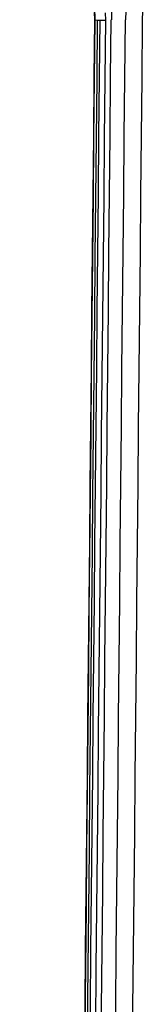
# Model space of a CAD drawing. Extents: x 8195 to 9024, y -2232 to -1505.
# Tile 28 of 42: x 8553.07 to 8557.4, y -1565.64 to -1531.05. Entities that reach past the tile are written whole.
import ezdxf

# ---------------------------------------------------------------- set-up
doc = ezdxf.new("R2010")
doc.units = 0
doc.layers.add('1', color=7, linetype='CONTINUOUS')

msp = doc.modelspace()

# ---------------------------------------------------------------- linework, layer by layer
at = {"layer": '1', "color": 7}
msp.add_line((8555.726, -1531.052, 32.459), (8555.725, -1531.052, 41.661), dxfattribs=at)
at = {"layer": '1', "color": 7, "extrusion": (0.010504, 0.999892, 0.01032)}
msp.add_lwpolyline([(-8571.337, 47.33), (-8571.368, 47.238), (-8571.401, 47.15), (-8571.435, 47.067), (-8571.453, 47.027), (-8571.471, 46.988), (-8571.489, 46.95), (-8571.507, 46.913), (-8571.526, 46.878), (-8571.546, 46.843), (-8571.565, 46.81), (-8571.585, 46.778), (-8571.605, 46.747), (-8571.626, 46.717), (-8571.647, 46.688), (-8571.668, 46.66), (-8571.69, 46.633), (-8571.712, 46.608), (-8571.734, 46.583), (-8571.756, 46.56), (-8571.779, 46.538), (-8571.803, 46.517), (-8571.826, 46.497), (-8571.838, 46.488), (-8571.85, 46.478), (-8571.862, 46.469), (-8571.875, 46.461), (-8571.887, 46.452), (-8571.899, 46.444), (-8571.912, 46.436), (-8571.924, 46.429), (-8571.937, 46.421), (-8571.949, 46.414), (-8571.962, 46.408), (-8571.975, 46.401), (-8571.988, 46.395), (-8572.001, 46.389), (-8572.014, 46.383), (-8572.027, 46.378), (-8572.041, 46.373), (-8572.054, 46.368), (-8572.067, 46.364), (-8572.081, 46.359), (-8572.095, 46.355), (-8572.108, 46.352), (-8572.122, 46.348), (-8572.136, 46.345), (-8572.15, 46.342), (-8572.164, 46.34), (-8572.178, 46.338), (-8572.192, 46.336), (-8572.207, 46.334), (-8572.221, 46.332), (-8572.235, 46.331), (-8572.25, 46.33), (-8572.265, 46.33), (-8572.279, 46.329), (-8572.294, 46.329), (-8572.309, 46.33), (-8572.324, 46.33), (-8572.339, 46.331), (-8572.354, 46.332), (-8572.369, 46.333), (-8572.4, 46.337), (-8572.431, 46.342), (-8572.463, 46.347), (-8572.494, 46.354), (-8572.526, 46.362), (-8572.559, 46.371), (-8572.591, 46.382), (-8572.624, 46.393), (-8572.658, 46.406), (-8572.692, 46.419), (-8572.726, 46.434), (-8572.76, 46.45), (-8572.795, 46.467), (-8572.83, 46.485), (-8572.865, 46.504), (-8572.901, 46.524), (-8572.937, 46.546), (-8572.973, 46.568), (-8573.01, 46.592)], dxfattribs=at)
at = {"layer": '1', "color": 7}
for points in [[(8555.726, -1531.052, 32.459), (8555.725, -1530.732, 32.472)], [(8556.323, -1531.049, 31.545), (8556.328, -1530.731, 31.55)], [(8556.819, -1531.054, 31.465), (8556.824, -1530.741, 31.469)], [(8557.401, -1530.749, 31.724), (8557.399, -1531.062, 31.721)], [(8555.725, -1531.052, 41.661), (8555.716, -1530.793, 41.651)], [(8555.733, -1531.053, 41.796), (8555.736, -1530.846, 41.798)], [(8556.091, -1530.811, 42.446), (8556.099, -1531.062, 42.452)]]:
    msp.add_polyline3d(points, dxfattribs=at)
at = {"layer": '1', "color": 7, "extrusion": (0.999951, -0.009949, 2.73073e-08)}
msp.add_arc((2122.656, -449026.633, 8570.534), 449082.472, 90.45528976, 90.48928495, dxfattribs=at)
at = {"layer": '1', "color": 7, "extrusion": (-0.99995, 0.009956, 3.5761e-08)}
msp.add_arc((-1714.945, -347990.255, -8570.546), 348037.067, 89.43661271, 89.4796549, dxfattribs=at)
at = {"layer": '1', "color": 7, "extrusion": (-0.99995, 0.009953, 1.09775e-10)}
msp.add_arc((-2142.081, -449026.301, -8570.639), 449082.731, 89.50823976, 89.5422352, dxfattribs=at)
at = {"layer": '1', "color": 7, "extrusion": (-0.999891, 0.009966, -0.010895)}
msp.add_arc((-1771.629, -349614.739, -8570.585), 349568.038, 89.42980431, 89.47265803, dxfattribs=at)
at = {"layer": '1', "color": 7, "extrusion": (0.999948, -0.010066, 0.001505)}
msp.add_arc((2141.648, -444316.655, 8571.132), 444360.683, 90.46244808, 90.49680458, dxfattribs=at)
at = {"layer": '1', "color": 7, "extrusion": (-0.999899, 0.009911, -0.01018)}
msp.add_arc((-1768.661, -351552.005, -8570.935), 351511.004, 89.43336338, 89.47598023, dxfattribs=at)
at = {"layer": '1', "color": 7, "extrusion": (-0.999928, 0.009867, -0.006806)}
msp.add_arc((-1756.519, -353105.807, -8571.509), 353093.459, 89.43781114, 89.48023697, dxfattribs=at)
at = {"layer": '1', "color": 7, "extrusion": (0.999952, -0.009844, 8.10456e-05)}
msp.add_arc((1732.816, -353853.86, 8572.059), 353899.17, 90.51477367, 90.55710286, dxfattribs=at)
at = {"layer": '1', "color": 7, "extrusion": (0.00995, 0.999919, 0.007992)}
msp.add_arc((-8571.606, 53.193, -1445.468), 1.071, 1.1603, 49.4009, dxfattribs=at)

doc.saveas('drawing.dxf')
